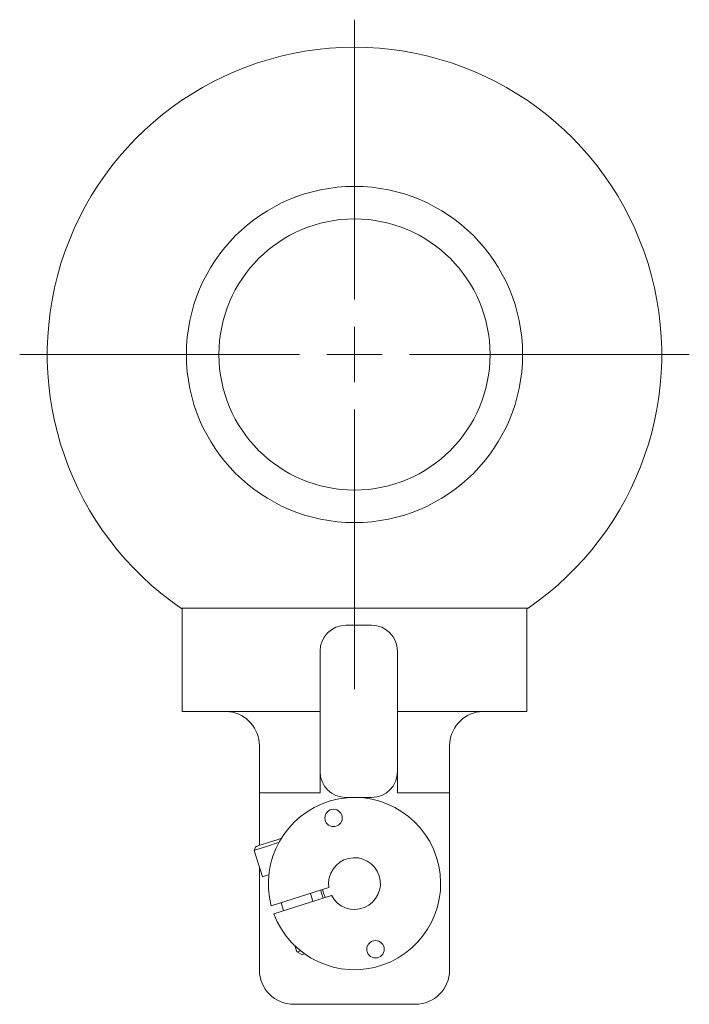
# Model space of a CAD drawing. Header units: inches. Extents: x 3.7 to 30.1, y 2.5 to 21.4.
# Tile 29 of 29: x 27.7 to 30.1, y 10.1 to 13.7. Entities that reach past the tile are written whole.
import ezdxf

# ---------------------------------------------------------------- set-up
doc = ezdxf.new("R2010")
doc.units = ezdxf.units.IN
doc.header["$MEASUREMENT"] = 0

# ---------------------------------------------------------------- blocks, each defined once
blk = doc.blocks.new('SW_CENTERMARKSYMBOL_1')
at = {"color": 0, "linetype": 'Continuous', "lineweight": 0}
for p, q in [((0, 0.2), (0, 1.215)), ((0, 0), (0, 0.1)), ((-0.2, 0), (-1.215, 0)), ((0, 0), (-0.1, 0)), ((0, 0), (0, -0.1)), ((0, 0), (0.1, 0)), ((0.2, 0), (1.215, 0)), ((0, -0.2), (0, -1.215))]:
    blk.add_line(p, q, dxfattribs=at)

msp = doc.modelspace()

# ---------------------------------------------------------------- linework, layer by layer
at = {"color": 7, "linetype": 'Continuous', "lineweight": 15}
for p, q in [((28.2815, 11.5316), (29.5414, 11.5316)), ((28.2815, 11.5316), (28.2865, 11.5282)), ((28.2865, 11.1566), (28.2865, 11.5316)), ((28.2865, 11.5316), (29.5365, 11.5316)), ((29.5365, 11.5316), (29.5365, 11.1566)), ((29.5365, 11.5282), (29.5414, 11.5316)), ((28.9735, 11.4691), (28.8805, 11.4691)), ((28.7865, 11.3751), (28.7865, 11.1565)), ((29.0675, 11.1565), (29.0675, 11.3751)), ((28.4415, 11.1566), (28.2865, 11.1566)), ((28.4579, 11.1551), (28.4415, 11.1566)), ((28.4465, 11.1565), (28.7865, 11.1565)), ((28.4587, 11.1554), (28.4587, 11.1565)), ((28.7865, 11.1565), (28.7865, 10.8606)), ((29.0675, 11.1565), (29.3765, 11.1565)), ((29.0675, 10.8606), (29.0675, 11.1565)), ((29.3642, 11.1565), (29.3642, 11.1554)), ((29.379, 11.1565), (29.3654, 11.1548)), ((29.5365, 11.1566), (29.3815, 11.1566)), ((28.5665, 10.8606), (28.5665, 11.0316)), ((29.2565, 11.0316), (29.2565, 10.8606)), ((28.7865, 10.8606), (28.5665, 10.8606)), ((28.5665, 10.67), (28.5665, 10.8606)), ((28.9735, 10.8441), (28.8805, 10.8441)), ((29.2565, 10.8606), (29.0675, 10.8606)), ((29.2565, 10.8606), (29.2565, 10.2186)), ((28.554, 10.666), (28.5469, 10.6522)), ((28.5469, 10.6522), (28.5777, 10.556)), ((28.5665, 10.2186), (28.5665, 10.5909)), ((28.6096, 10.4507), (28.8185, 10.5176)), ((28.8277, 10.489), (28.6188, 10.4221)), ((28.7608, 10.4676), (28.7517, 10.4962)), ((28.645, 10.462), (28.6541, 10.4335)), ((28.6948, 10.3064), (28.7022, 10.2834)), ((28.7022, 10.2834), (28.7209, 10.2737)), ((29.1315, 10.0936), (28.6915, 10.0936))]:
    msp.add_line(p, q, dxfattribs=at)
at = {"color": 7, "linetype": 'Continuous', "lineweight": 15, "flags": 128}
for points in [[(28.554, 10.666), (28.5566, 10.6668), (28.5643, 10.6693), (28.5765, 10.6732), (28.5923, 10.6783), (28.6108, 10.6842), (28.6307, 10.6905), (28.6438, 10.6947)], [(28.5469, 10.6522), (28.5494, 10.653), (28.5569, 10.6554), (28.5688, 10.6592), (28.5845, 10.6642), (28.6031, 10.6702), (28.6235, 10.6767), (28.637, 10.681)], [(28.5777, 10.556), (28.5802, 10.5568), (28.5876, 10.5592), (28.5995, 10.563)], [(28.7022, 10.2834), (28.7048, 10.2842), (28.7124, 10.2866), (28.716, 10.2878)], [(28.7209, 10.2737), (28.7216, 10.2739), (28.7268, 10.2756), (28.7305, 10.2768)]]:
    msp.add_lwpolyline(points, dxfattribs=at)
at = {"color": 7, "linetype": 'Continuous', "lineweight": 15}
for centre, radius in [((28.9115, 12.4516), 0.61), ((28.9115, 12.4516), 0.492), ((28.8353, 10.7697), 0.0315), ((28.9877, 10.2934), 0.0315)]:
    msp.add_circle(centre, radius, dxfattribs=at)
for centre, radius, start, end in [((28.9115, 12.4516), 1.115, 304.4001, 235.5999), ((28.8805, 11.3751), 0.094, 90, 180), ((28.9735, 11.3751), 0.094, 0, 90), ((28.4415, 11.0316), 0.125, 87.708, 90), ((28.4415, 11.0316), 0.125, 0, 82.0743), ((29.3815, 11.0316), 0.125, 97.9257, 180), ((29.3815, 11.0316), 0.125, 90, 92.292), ((28.8805, 10.9381), 0.094, 180, 270), ((28.9735, 10.9381), 0.094, 270, 0), ((28.9115, 10.5316), 0.3125, 200.4948, 194.9923), ((28.9115, 10.5316), 0.094, 206.9257, 188.5613), ((28.9115, 10.5316), 0.125, 190.8514, 204.6356), ((28.9115, 10.5316), 0.1175, 190.4092, 205.0779), ((28.6915, 10.2186), 0.125, 180, 270), ((29.1315, 10.2186), 0.125, 270, 0)]:
    msp.add_arc(centre, radius, start, end, dxfattribs=at)

# ---------------------------------------------------------------- block references
at = {"color": 7, "linetype": 'Continuous', "lineweight": 0}
msp.add_blockref('SW_CENTERMARKSYMBOL_1', (28.9115, 12.4516), dxfattribs=at)

doc.saveas('drawing.dxf')
